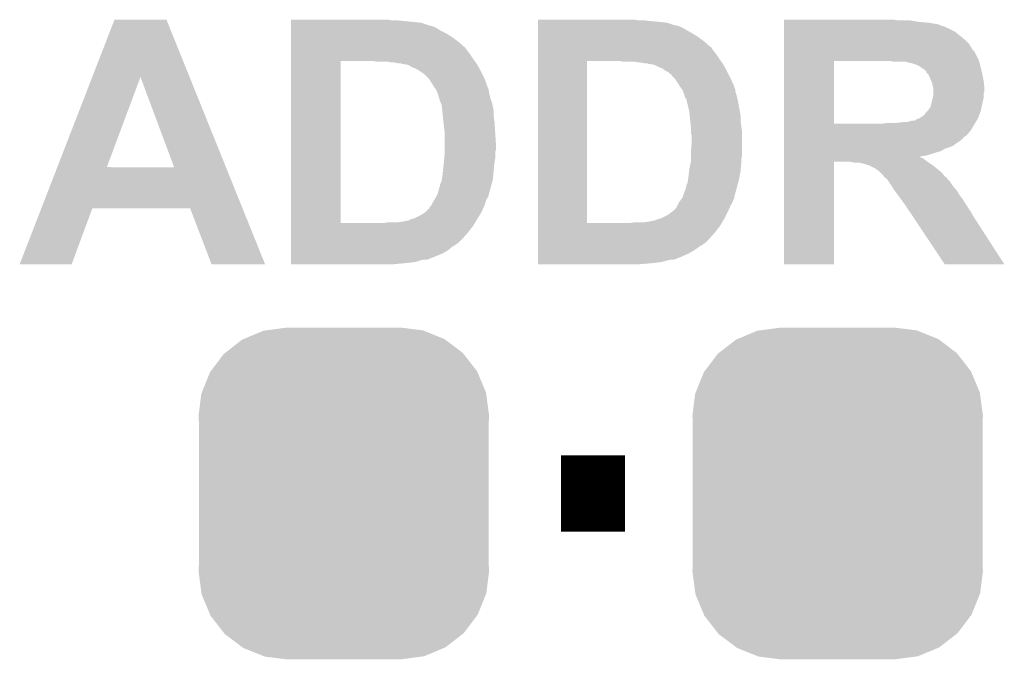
# Model space of a CAD drawing. Extents: x -1.3 to 24.2, y -3.9 to 39.2.
# Tile 25 of 27: x 10.1 to 13.4, y 33.8 to 35.9. Entities that reach past the tile are written whole.
import ezdxf

# ---------------------------------------------------------------- set-up
doc = ezdxf.new("R2010")
doc.units = 0
doc.layers.get('0').update_dxf_attribs({"linetype": 'CONTINUOUS'})
doc.layers.add('IR_SENSE_7_V100_GTO', color=14, linetype='CONTINUOUS')
doc.layers.add('IR_SENSE_7_V100_GTS', color=12, linetype='CONTINUOUS')

# ---------------------------------------------------------------- blocks, each defined once
blk = doc.blocks.new('CUSTOM_74')
for points in [[(-0.333154, 0.513288), (-0.266706, 0.541062), (0.334372, 0.513288), (0.265446, 0.541062)], [(-0.266706, 0.541062), (-0.259492, 0.54202), (0.265446, 0.541062), (0.263068, 0.54202)], [(-0.259492, 0.54202), (-0.1905, 0.55118), (0.263068, 0.54202), (0.1905, 0.55118)], [(-0.394942, 0.46695), (-0.337632, 0.511416), (0.39571, 0.46695), (0.33685, 0.511416)], [(-0.337632, 0.511416), (-0.333154, 0.513288), (0.33685, 0.511416), (0.334372, 0.513288)], [(-0.442246, 0.406212), (-0.39837, 0.46429), (0.442836, 0.406212), (0.397774, 0.46429)], [(-0.39837, 0.46429), (-0.394942, 0.46695), (0.397774, 0.46429), (0.39571, 0.46695)], [(-0.471976, 0.335286), (-0.444708, 0.402952), (0.472482, 0.335286), (0.4442, 0.402952)], [(-0.444708, 0.402952), (-0.442246, 0.406212), (0.4442, 0.402952), (0.442836, 0.406212)], [(-0.4826, 0.25908), (-0.47344, 0.331648), (0.4826, 0.25908), (0.472966, 0.331648)], [(-0.47344, 0.331648), (-0.471976, 0.335286), (0.472966, 0.331648), (0.472482, 0.335286)], [(-0.48133, 0.231872), (-0.4826, 0.25908), (0.48133, 0.231872), (0.4826, 0.25908)], [(-0.48133, -0.231872), (-0.48133, 0.231872), (0.48133, -0.231872), (0.48133, 0.231872)], [(-0.4826, -0.25908), (-0.48133, -0.231872), (0.4826, -0.25908), (0.48133, -0.231872)], [(-0.472964, -0.331648), (-0.4826, -0.25908), (0.47344, -0.331648), (0.4826, -0.25908)], [(-0.472482, -0.335286), (-0.472964, -0.331648), (0.471974, -0.335286), (0.47344, -0.331648)], [(-0.444198, -0.402952), (-0.472482, -0.335286), (0.444708, -0.402952), (0.471974, -0.335286)], [(-0.442836, -0.406212), (-0.444198, -0.402952), (0.442244, -0.406212), (0.444708, -0.402952)], [(-0.397772, -0.46429), (-0.442836, -0.406212), (0.39837, -0.46429), (0.442244, -0.406212)], [(-0.39571, -0.46695), (-0.397772, -0.46429), (0.39494, -0.46695), (0.39837, -0.46429)], [(-0.336848, -0.511416), (-0.39571, -0.46695), (0.337632, -0.511416), (0.39494, -0.46695)], [(-0.334372, -0.513288), (-0.336848, -0.511416), (0.333152, -0.513288), (0.337632, -0.511416)], [(-0.265444, -0.541062), (-0.334372, -0.513288), (0.266706, -0.541062), (0.333152, -0.513288)], [(-0.263068, -0.54202), (-0.265444, -0.541062), (0.25949, -0.54202), (0.266706, -0.541062)], [(-0.1905, -0.55118), (-0.263068, -0.54202), (0.1905, -0.55118), (0.25949, -0.54202)]]:
    blk.add_solid(points)

msp = doc.modelspace()

# ---------------------------------------------------------------- linework, layer by layer
at = {"layer": 'IR_SENSE_7_V100_GTO', "const_width": 0.254}
msp.add_lwpolyline([(11.90752, 34.3662), (12.12088, 34.3662)], dxfattribs=at)
at = {"layer": 'IR_SENSE_7_V100_GTO'}
for points in [[(10.35033, 35.750442), (10.42417, 35.940986), (10.67369, 35.750442), (10.596884, 35.940986)], [(10.42417, 35.940986), (10.424176, 35.941), (10.596884, 35.940986), (10.424176, 35.941)], [(11.01092, 35.940998), (11.010922, 35.941), (11.336022, 35.940998), (11.010922, 35.941)], [(11.01092, 35.93846), (11.01092, 35.940998), (11.343644, 35.93846), (11.336022, 35.940998)], [(11.01092, 35.930838), (11.01092, 35.93846), (11.442702, 35.930838), (11.3665, 35.93846)], [(11.01092, 35.92322), (11.01092, 35.930838), (11.465564, 35.92322), (11.442702, 35.930838)], [(11.01092, 35.923214), (11.01092, 35.92322), (11.468106, 35.923214), (11.465564, 35.92322)], [(11.01092, 35.92068), (11.01092, 35.923214), (11.470646, 35.92068), (11.468106, 35.923214)], [(11.83134, 35.93846), (11.831342, 35.941), (12.164062, 35.93846), (12.153902, 35.941)], [(11.83134, 35.93592), (11.83134, 35.93846), (12.20978, 35.93592), (12.18692, 35.93846)], [(11.83134, 35.93338), (11.83134, 35.93592), (12.23772, 35.93338), (12.20978, 35.93592)], [(11.83134, 35.930838), (11.83134, 35.93338), (12.260582, 35.930838), (12.23772, 35.93338)], [(11.83134, 35.92322), (11.83134, 35.930838), (12.283444, 35.92322), (12.260582, 35.930838)], [(11.83134, 35.923218), (11.83134, 35.92322), (12.285984, 35.923218), (12.283444, 35.92322)], [(11.83134, 35.92068), (11.83134, 35.923218), (12.291064, 35.92068), (12.285984, 35.923218)], [(12.64922, 35.93846), (12.649222, 35.941), (13.027662, 35.93846), (13.014962, 35.941)], [(12.64922, 35.93338), (12.64922, 35.93846), (13.098778, 35.93338), (13.068302, 35.93846)], [(12.64922, 35.93084), (12.64922, 35.93338), (13.12926, 35.93084), (13.098778, 35.93338)], [(12.64922, 35.925758), (12.64922, 35.93084), (13.159742, 35.925758), (13.12926, 35.93084)], [(12.64922, 35.92068), (12.64922, 35.925758), (13.172442, 35.92068), (13.159742, 35.925758)], [(11.01092, 35.920678), (11.01092, 35.92068), (11.475722, 35.920678), (11.470646, 35.92068)], [(11.01092, 35.915598), (11.01092, 35.920678), (11.490964, 35.915598), (11.475722, 35.920678)], [(11.01092, 35.90544), (11.01092, 35.915598), (11.506202, 35.90544), (11.490964, 35.915598)], [(11.01092, 35.89528), (11.01092, 35.90544), (11.526518, 35.89528), (11.506202, 35.90544)], [(11.01092, 35.88258), (11.01092, 35.89528), (11.546838, 35.88258), (11.526518, 35.89528)], [(11.83134, 35.920678), (11.83134, 35.92068), (12.296144, 35.920678), (12.291064, 35.92068)], [(11.83134, 35.9156), (11.83134, 35.920678), (12.308842, 35.9156), (12.296144, 35.920678)], [(11.83134, 35.89528), (11.83134, 35.9156), (12.3444, 35.89528), (12.308842, 35.9156)], [(11.83134, 35.88258), (11.83134, 35.89528), (12.364718, 35.88258), (12.3444, 35.89528)], [(12.64922, 35.91814), (12.64922, 35.92068), (13.182602, 35.91814), (13.172442, 35.92068)], [(12.64922, 35.918118), (12.64922, 35.91814), (13.18514, 35.918118), (13.182602, 35.91814)], [(12.64922, 35.915596), (12.64922, 35.918118), (13.185156, 35.915596), (13.18514, 35.918118)], [(12.64922, 35.91306), (12.64922, 35.915596), (13.19276, 35.91306), (13.185156, 35.915596)], [(12.64922, 35.90036), (12.64922, 35.91306), (13.218158, 35.90036), (13.19276, 35.91306)], [(12.64922, 35.874962), (12.64922, 35.90036), (13.248638, 35.874962), (13.218158, 35.90036)], [(11.010918, 35.849562), (11.01092, 35.86734), (11.58748, 35.849562), (11.56716, 35.86734)], [(11.01092, 35.86734), (11.01092, 35.88258), (11.56716, 35.86734), (11.546838, 35.88258)], [(11.831338, 35.84956), (11.83134, 35.86734), (12.405366, 35.84956), (12.38504, 35.86734)], [(11.83134, 35.86734), (11.83134, 35.88258), (12.38504, 35.86734), (12.364718, 35.88258)], [(12.649218, 35.859718), (12.64922, 35.874962), (13.26388, 35.859718), (13.248638, 35.874962)], [(12.649218, 35.839398), (12.649218, 35.859718), (13.276582, 35.839398), (13.26388, 35.859718)], [(11.010918, 35.84702), (11.010918, 35.849562), (11.59002, 35.84702), (11.58748, 35.849562)], [(11.010918, 35.8394), (11.010918, 35.84702), (11.5951, 35.8394), (11.59002, 35.84702)], [(11.010918, 35.8267), (11.010918, 35.8394), (11.60526, 35.8267), (11.5951, 35.8394)], [(11.010918, 35.81146), (11.010918, 35.8267), (11.61542, 35.81146), (11.60526, 35.8267)], [(11.831338, 35.849538), (11.831338, 35.84956), (12.4079, 35.849538), (12.405366, 35.84956)], [(11.831338, 35.847014), (11.831338, 35.849538), (12.407904, 35.847014), (12.4079, 35.849538)], [(11.831338, 35.8394), (11.831338, 35.847014), (12.41298, 35.8394), (12.407904, 35.847014)], [(11.831338, 35.8267), (11.831338, 35.8394), (12.42314, 35.8267), (12.41298, 35.8394)], [(11.831338, 35.81146), (11.831338, 35.8267), (12.4333, 35.81146), (12.42314, 35.8267)], [(12.649218, 35.834316), (12.649218, 35.839398), (13.281662, 35.834316), (13.276582, 35.839398)], [(12.649218, 35.80384), (12.649218, 35.834316), (13.296902, 35.80384), (13.281662, 35.834316)], [(11.010902, 35.265382), (11.010918, 35.80384), (11.176, 35.265382), (11.176022, 35.80384)], [(11.010918, 35.80384), (11.010918, 35.81146), (11.620864, 35.80384), (11.61542, 35.81146)], [(11.297922, 35.8013), (11.282678, 35.80384), (11.62268, 35.8013), (11.620864, 35.80384)], [(11.343642, 35.79876), (11.333482, 35.8013), (11.624494, 35.79876), (11.62268, 35.8013)], [(11.366502, 35.79622), (11.353802, 35.79876), (11.626308, 35.79622), (11.624494, 35.79876)], [(11.374122, 35.796218), (11.366502, 35.79622), (11.62631, 35.796218), (11.626308, 35.79622)], [(11.381742, 35.79368), (11.374122, 35.796218), (11.628122, 35.79368), (11.62631, 35.796218)], [(11.399524, 35.791138), (11.381742, 35.79368), (11.629534, 35.791138), (11.628122, 35.79368)], [(11.412218, 35.78352), (11.399524, 35.791138), (11.633766, 35.78352), (11.629534, 35.791138)], [(11.831322, 35.265382), (11.831338, 35.80384), (11.99388, 35.265382), (11.993902, 35.80384)], [(11.831338, 35.80384), (11.831338, 35.81146), (12.438744, 35.80384), (12.4333, 35.81146)], [(12.115802, 35.8013), (12.100558, 35.80384), (12.44056, 35.8013), (12.438744, 35.80384)], [(12.164062, 35.79876), (12.153902, 35.8013), (12.442374, 35.79876), (12.44056, 35.8013)], [(12.184382, 35.79622), (12.171682, 35.79876), (12.444188, 35.79622), (12.442374, 35.79876)], [(12.194544, 35.796218), (12.184382, 35.79622), (12.44419, 35.796218), (12.444188, 35.79622)], [(12.199624, 35.79368), (12.194544, 35.796218), (12.446002, 35.79368), (12.44419, 35.796218)], [(12.217402, 35.791138), (12.202162, 35.79368), (12.447414, 35.791138), (12.446002, 35.79368)], [(12.23264, 35.78352), (12.217402, 35.791138), (12.451646, 35.78352), (12.447414, 35.791138)], [(12.649212, 35.595582), (12.649218, 35.80384), (12.8143, 35.595582), (12.814322, 35.80384)], [(13.00227, 35.803838), (13.002262, 35.80384), (13.296902, 35.803838), (13.296902, 35.80384)], [(13.012422, 35.8013), (13.00227, 35.803838), (13.297538, 35.8013), (13.296902, 35.803838)], [(13.055606, 35.801294), (13.012422, 35.8013), (13.297538, 35.801294), (13.297538, 35.8013)], [(13.058146, 35.79876), (13.055606, 35.801294), (13.298172, 35.79876), (13.297538, 35.801294)], [(13.07338, 35.796218), (13.060682, 35.79876), (13.298808, 35.796218), (13.298172, 35.79876)], [(13.08862, 35.79114), (13.07338, 35.796218), (13.300078, 35.79114), (13.298808, 35.796218)], [(13.098782, 35.786058), (13.08862, 35.79114), (13.301348, 35.786058), (13.300078, 35.79114)], [(11.424922, 35.77844), (11.412218, 35.78352), (11.636588, 35.77844), (11.633766, 35.78352)], [(11.43762, 35.770822), (11.424922, 35.77844), (11.64082, 35.770822), (11.636588, 35.77844)], [(11.437624, 35.77082), (11.43762, 35.770822), (11.64082, 35.77082), (11.64082, 35.770822)], [(11.452862, 35.760658), (11.437624, 35.77082), (11.645902, 35.760658), (11.64082, 35.77082)], [(11.4681, 35.74542), (11.452862, 35.760658), (11.65352, 35.74542), (11.645902, 35.760658)], [(12.245342, 35.778438), (12.23264, 35.78352), (12.45447, 35.778438), (12.451646, 35.78352)], [(12.255502, 35.77082), (12.245342, 35.778438), (12.4587, 35.77082), (12.45447, 35.778438)], [(12.26566, 35.765738), (12.255502, 35.77082), (12.461242, 35.765738), (12.4587, 35.77082)], [(12.270744, 35.760658), (12.26566, 35.765738), (12.463782, 35.760658), (12.461242, 35.765738)], [(12.27582, 35.758106), (12.270744, 35.760658), (12.465058, 35.758106), (12.463782, 35.760658)], [(12.275826, 35.755574), (12.27582, 35.758106), (12.466324, 35.755574), (12.465058, 35.758106)], [(13.114022, 35.775898), (13.098782, 35.786058), (13.303886, 35.775898), (13.301348, 35.786058)], [(13.12164, 35.768274), (13.114022, 35.775898), (13.305792, 35.768274), (13.303886, 35.775898)], [(13.121646, 35.765734), (13.12164, 35.768274), (13.306428, 35.765734), (13.305792, 35.768274)], [(13.12418, 35.7632), (13.121646, 35.765734), (13.30706, 35.7632), (13.306428, 35.765734)], [(13.12926, 35.758116), (13.12418, 35.7632), (13.308078, 35.758116), (13.30706, 35.7632)], [(13.13434, 35.74542), (13.12926, 35.758116), (13.310618, 35.74542), (13.308078, 35.758116)], [(10.234216, 35.450808), (10.35033, 35.750442), (10.39877, 35.450808), (10.510504, 35.750442)], [(10.62225, 35.45078), (10.510504, 35.750442), (10.79448, 35.45078), (10.67369, 35.750442)], [(11.468102, 35.745418), (11.4681, 35.74542), (11.65352, 35.745418), (11.65352, 35.74542)], [(11.47826, 35.730182), (11.468102, 35.745418), (11.65906, 35.730182), (11.65352, 35.745418)], [(11.48588, 35.71748), (11.47826, 35.730182), (11.66368, 35.71748), (11.65906, 35.730182)], [(12.28598, 35.74542), (12.275826, 35.755574), (12.4714, 35.74542), (12.466324, 35.755574)], [(12.29614, 35.730182), (12.28598, 35.74542), (12.478326, 35.730182), (12.4714, 35.74542)], [(12.30376, 35.71748), (12.29614, 35.730182), (12.4841, 35.71748), (12.478326, 35.730182)], [(13.13815, 35.737802), (13.13434, 35.74542), (13.31214, 35.737802), (13.310618, 35.74542)], [(13.139422, 35.735258), (13.13815, 35.737802), (13.312396, 35.735258), (13.31214, 35.737802)], [(13.1445, 35.714938), (13.139422, 35.735258), (13.314428, 35.714938), (13.312396, 35.735258)], [(11.485884, 35.717476), (11.48588, 35.71748), (11.66368, 35.717476), (11.66368, 35.71748)], [(11.487786, 35.71494), (11.485884, 35.717476), (11.663702, 35.71494), (11.66368, 35.717476)], [(11.487802, 35.714918), (11.487786, 35.71494), (11.66622, 35.714918), (11.663702, 35.71494)], [(11.491598, 35.709858), (11.487802, 35.714918), (11.666222, 35.709858), (11.66622, 35.714918)], [(11.4935, 35.70732), (11.491598, 35.709858), (11.667068, 35.70732), (11.666222, 35.709858)], [(11.495534, 35.702236), (11.4935, 35.70732), (11.66876, 35.702236), (11.667068, 35.70732)], [(11.497566, 35.697158), (11.495534, 35.702236), (11.66876, 35.697158), (11.66876, 35.702236)], [(11.49858, 35.694618), (11.497566, 35.697158), (11.669396, 35.694618), (11.66876, 35.697158)], [(11.50112, 35.684458), (11.49858, 35.694618), (11.671938, 35.684458), (11.669396, 35.694618)], [(12.303764, 35.717476), (12.30376, 35.71748), (12.4841, 35.717476), (12.4841, 35.71748)], [(12.305668, 35.714936), (12.303764, 35.717476), (12.484102, 35.714936), (12.4841, 35.717476)], [(12.309478, 35.709856), (12.305668, 35.714936), (12.48664, 35.709856), (12.484102, 35.714936)], [(12.31138, 35.70732), (12.309478, 35.709856), (12.486642, 35.70732), (12.48664, 35.709856)], [(12.313414, 35.702236), (12.31138, 35.70732), (12.486642, 35.702236), (12.486642, 35.70732)], [(12.315446, 35.697158), (12.313414, 35.702236), (12.489182, 35.697158), (12.486642, 35.702236)], [(12.31646, 35.694618), (12.315446, 35.697158), (12.489818, 35.694618), (12.489182, 35.697158)], [(12.319, 35.684458), (12.31646, 35.694618), (12.492358, 35.684458), (12.489818, 35.694618)], [(13.1445, 35.712402), (13.1445, 35.714938), (13.31468, 35.712402), (13.314428, 35.714938)], [(13.1445, 35.702236), (13.1445, 35.712402), (13.314678, 35.702236), (13.31468, 35.712402)], [(13.1445, 35.697156), (13.1445, 35.702236), (13.31214, 35.697156), (13.314678, 35.702236)], [(13.1445, 35.686998), (13.1445, 35.697156), (13.31214, 35.686998), (13.31214, 35.697156)], [(11.50366, 35.679376), (11.50112, 35.684458), (11.673208, 35.679376), (11.671938, 35.684458)], [(11.503662, 35.676838), (11.50366, 35.679376), (11.673842, 35.676838), (11.673208, 35.679376)], [(11.503662, 35.676836), (11.503662, 35.676838), (11.673844, 35.676836), (11.673842, 35.676838)], [(11.508424, 35.664138), (11.503662, 35.676836), (11.67892, 35.664138), (11.673844, 35.676836)], [(11.51128, 35.656518), (11.508424, 35.664138), (11.680446, 35.656518), (11.67892, 35.664138)], [(12.321554, 35.67938), (12.319, 35.684458), (12.493626, 35.67938), (12.492358, 35.684458)], [(12.32408, 35.679358), (12.321554, 35.67938), (12.493632, 35.679358), (12.493626, 35.67938)], [(12.32408, 35.67684), (12.32408, 35.679358), (12.49426, 35.67684), (12.493632, 35.679358)], [(12.32408, 35.676838), (12.32408, 35.67684), (12.494262, 35.676838), (12.49426, 35.67684)], [(12.32916, 35.65652), (12.32408, 35.676838), (12.498324, 35.65652), (12.494262, 35.676838)], [(13.13688, 35.656522), (13.143228, 35.681918), (13.306494, 35.656522), (13.31214, 35.681918)], [(13.143228, 35.681918), (13.1445, 35.686998), (13.31214, 35.681918), (13.31214, 35.686998)], [(11.511846, 35.65144), (11.51128, 35.656518), (11.68146, 35.65144), (11.680446, 35.656518)], [(11.513538, 35.636198), (11.511846, 35.65144), (11.684, 35.636198), (11.68146, 35.65144)], [(11.51382, 35.63366), (11.513538, 35.636198), (11.684, 35.63366), (11.684, 35.636198)], [(11.51509, 35.62096), (11.51382, 35.63366), (11.684, 35.62096), (11.684, 35.63366)], [(12.33029, 35.65144), (12.32916, 35.65652), (12.49934, 35.65144), (12.498324, 35.65652)], [(12.33424, 35.633658), (12.33029, 35.65144), (12.502304, 35.633658), (12.49934, 35.65144)], [(12.335512, 35.620958), (12.33424, 35.633658), (12.50442, 35.620958), (12.502304, 35.633658)], [(13.114018, 35.623498), (13.1191, 35.63112), (13.296898, 35.623498), (13.299946, 35.63112)], [(13.1191, 35.63112), (13.124178, 35.636198), (13.299946, 35.63112), (13.301978, 35.636198)], [(13.124178, 35.636198), (13.129254, 35.641274), (13.301978, 35.636198), (13.303106, 35.641274)], [(13.129254, 35.641274), (13.12926, 35.643814), (13.303106, 35.641274), (13.30367, 35.643814)], [(13.12926, 35.643814), (13.134336, 35.648898), (13.30367, 35.643814), (13.3048, 35.648898)], [(13.134336, 35.648898), (13.13688, 35.656522), (13.3048, 35.648898), (13.306494, 35.656522)], [(11.51636, 35.60826), (11.51509, 35.62096), (11.685816, 35.60826), (11.684, 35.62096)], [(11.516926, 35.60318), (11.51636, 35.60826), (11.68654, 35.60318), (11.685816, 35.60826)], [(11.5189, 35.5854), (11.516926, 35.60318), (11.68781, 35.5854), (11.68654, 35.60318)], [(12.33678, 35.60826), (12.335512, 35.620958), (12.50442, 35.60826), (12.50442, 35.620958)], [(12.337346, 35.60318), (12.33678, 35.60826), (12.50442, 35.60318), (12.50442, 35.60826)], [(12.33932, 35.585398), (12.337346, 35.60318), (12.506962, 35.585398), (12.50442, 35.60318)], [(12.649212, 35.59556), (12.649212, 35.595582), (12.974318, 35.59556), (12.8143, 35.595582)], [(12.649212, 35.5727), (12.649212, 35.59556), (13.26896, 35.5727), (13.282676, 35.59556)], [(12.974318, 35.59556), (12.99718, 35.5981), (13.282676, 35.59556), (13.2842, 35.5981)], [(13.022578, 35.5981), (13.04544, 35.60064), (13.2842, 35.5981), (13.285724, 35.60064)], [(13.058136, 35.60064), (13.065762, 35.60318), (13.285724, 35.60064), (13.287248, 35.60318)], [(13.065762, 35.60318), (13.075918, 35.60572), (13.287248, 35.60318), (13.288772, 35.60572)], [(13.083534, 35.60572), (13.08608, 35.608258), (13.288772, 35.60572), (13.290294, 35.608258)], [(13.08608, 35.608258), (13.091156, 35.610798), (13.290294, 35.608258), (13.29182, 35.610798)], [(13.091156, 35.610798), (13.09116, 35.6108), (13.29182, 35.610798), (13.29182, 35.6108)], [(13.09116, 35.6108), (13.09878, 35.61334), (13.29182, 35.6108), (13.292836, 35.61334)], [(13.09878, 35.61334), (13.114018, 35.623498), (13.292836, 35.61334), (13.296898, 35.623498)], [(11.521124, 35.56762), (11.5189, 35.5854), (11.68908, 35.56762), (11.68781, 35.5854)], [(11.52144, 35.565078), (11.521124, 35.56762), (11.68924, 35.565078), (11.68908, 35.56762)], [(11.52144, 35.526982), (11.52144, 35.565078), (11.69162, 35.526982), (11.68924, 35.565078)], [(12.339322, 35.567618), (12.33932, 35.585398), (12.5095, 35.567618), (12.506962, 35.585398)], [(12.339322, 35.565078), (12.339322, 35.567618), (12.5095, 35.565078), (12.5095, 35.567618)], [(12.34186, 35.557456), (12.339322, 35.565078), (12.5095, 35.557456), (12.5095, 35.565078)], [(12.64921, 35.56), (12.649212, 35.5727), (13.2588, 35.56), (13.26896, 35.5727)], [(12.33932, 35.499042), (12.34186, 35.53206), (12.5095, 35.499042), (12.5095, 35.53206)], [(12.34186, 35.53206), (12.34186, 35.557456), (12.5095, 35.53206), (12.5095, 35.557456)], [(12.64921, 35.554918), (12.64921, 35.56), (13.253716, 35.554918), (13.2588, 35.56)], [(12.64921, 35.552378), (12.64921, 35.554918), (13.24864, 35.552378), (13.253716, 35.554918)], [(12.64921, 35.54222), (12.64921, 35.552378), (13.238478, 35.54222), (13.24864, 35.552378)], [(12.64921, 35.5346), (12.64921, 35.54222), (13.22832, 35.5346), (13.238478, 35.54222)], [(12.64921, 35.52952), (12.64921, 35.5346), (13.2207, 35.52952), (13.22832, 35.5346)], [(12.64921, 35.5219), (12.64921, 35.52952), (13.21054, 35.5219), (13.2207, 35.52952)], [(11.519746, 35.478718), (11.521438, 35.499038), (11.68908, 35.478718), (11.68908, 35.499038)], [(11.521438, 35.499038), (11.52144, 35.49904), (11.68908, 35.499038), (11.68908, 35.49904)], [(11.52144, 35.509198), (11.52144, 35.526982), (11.69162, 35.509198), (11.69162, 35.526982)], [(11.52144, 35.49904), (11.52144, 35.509198), (11.68908, 35.49904), (11.69162, 35.509198)], [(12.33932, 35.491418), (12.33932, 35.499042), (12.5095, 35.491418), (12.5095, 35.499042)], [(12.649208, 35.49396), (12.64921, 35.49904), (13.13688, 35.49396), (13.15212, 35.49904)], [(12.64921, 35.51682), (12.64921, 35.5219), (13.197842, 35.51682), (13.21054, 35.5219)], [(12.64921, 35.51174), (12.64921, 35.51682), (13.182598, 35.51174), (13.197842, 35.51682)], [(12.64921, 35.504118), (12.64921, 35.51174), (13.1699, 35.504118), (13.182598, 35.51174)], [(12.64921, 35.49904), (12.64921, 35.504118), (13.15212, 35.49904), (13.1699, 35.504118)], [(11.51382, 35.42284), (11.518616, 35.46602), (11.682614, 35.42284), (11.68654, 35.46602)], [(11.518616, 35.46602), (11.5189, 35.46856), (11.68654, 35.46602), (11.687048, 35.46856)], [(11.5189, 35.46856), (11.519746, 35.478718), (11.687048, 35.46856), (11.68908, 35.478718)], [(12.33424, 35.445698), (12.338756, 35.46602), (12.505112, 35.445698), (12.50696, 35.46602)], [(12.338756, 35.46602), (12.33932, 35.468558), (12.50696, 35.46602), (12.50696, 35.468558)], [(12.33932, 35.478718), (12.33932, 35.491418), (12.50696, 35.478718), (12.5095, 35.491418)], [(12.33932, 35.468558), (12.33932, 35.478718), (12.50696, 35.468558), (12.50696, 35.478718)], [(12.6492, 35.128222), (12.649208, 35.468538), (12.814278, 35.128222), (12.8143, 35.468538)], [(12.649208, 35.48888), (12.649208, 35.49396), (13.119098, 35.48888), (13.13688, 35.49396)], [(12.649208, 35.486402), (12.649208, 35.48888), (13.099738, 35.486402), (13.119098, 35.48888)], [(12.649208, 35.486382), (12.649208, 35.486402), (13.09974, 35.486382), (13.099738, 35.486402)], [(12.649208, 35.486318), (12.649208, 35.486382), (13.10132, 35.486318), (13.09974, 35.486382)], [(12.649208, 35.483796), (12.649208, 35.486318), (13.101336, 35.483796), (13.10132, 35.486318)], [(12.649208, 35.481258), (12.649208, 35.483796), (13.108942, 35.481258), (13.101336, 35.483796)], [(12.649208, 35.46856), (12.649208, 35.481258), (13.125874, 35.46856), (13.108942, 35.481258)], [(12.649208, 35.468538), (12.649208, 35.46856), (12.8143, 35.468538), (12.867638, 35.46856)], [(12.882878, 35.46602), (12.867638, 35.46856), (13.12926, 35.46602), (13.125874, 35.46856)], [(12.918438, 35.460942), (12.898118, 35.46602), (13.136878, 35.460942), (13.12926, 35.46602)], [(10.181054, 35.31362), (10.234206, 35.45078), (10.849768, 35.31362), (10.79448, 35.45078)], [(10.234206, 35.45078), (10.234216, 35.450808), (10.62225, 35.45078), (10.39877, 35.450808)], [(12.3317, 35.42284), (12.333392, 35.43808), (12.501648, 35.42284), (12.50442, 35.43808)], [(12.333392, 35.43808), (12.33424, 35.445698), (12.50442, 35.43808), (12.505112, 35.445698)], [(12.923516, 35.458402), (12.918438, 35.460942), (13.140688, 35.458402), (13.136878, 35.460942)], [(12.928596, 35.4584), (12.923516, 35.458402), (13.14069, 35.4584), (13.140688, 35.458402)], [(12.933678, 35.45586), (12.928596, 35.4584), (13.1445, 35.45586), (13.14069, 35.4584)], [(12.948918, 35.44824), (12.933678, 35.45586), (13.154026, 35.44824), (13.1445, 35.45586)], [(12.95273, 35.4457), (12.948918, 35.44824), (13.1572, 35.4457), (13.154026, 35.44824)], [(12.96416, 35.43808), (12.95273, 35.4457), (13.166344, 35.43808), (13.1572, 35.4457)], [(12.969242, 35.432998), (12.96416, 35.43808), (13.172442, 35.432998), (13.166344, 35.43808)], [(12.979398, 35.42284), (12.969242, 35.432998), (13.180914, 35.42284), (13.172442, 35.432998)], [(11.5062, 35.394896), (11.511278, 35.405058), (11.677302, 35.394896), (11.680074, 35.405058)], [(11.511278, 35.405058), (11.512004, 35.410138), (11.680074, 35.405058), (11.68146, 35.410138)], [(11.512004, 35.410138), (11.51382, 35.42284), (11.68146, 35.410138), (11.682614, 35.42284)], [(12.32408, 35.389816), (12.329158, 35.399976), (12.493796, 35.389816), (12.496568, 35.399976)], [(12.329158, 35.399976), (12.32916, 35.405058), (12.496568, 35.399976), (12.497954, 35.405058)], [(12.32916, 35.405058), (12.329884, 35.41014), (12.497954, 35.405058), (12.49934, 35.41014)], [(12.329884, 35.41014), (12.3317, 35.42284), (12.49934, 35.41014), (12.501648, 35.42284)], [(12.981938, 35.417766), (12.979398, 35.42284), (13.185144, 35.417766), (13.180914, 35.42284)], [(12.981948, 35.41776), (12.981938, 35.417766), (13.185148, 35.41776), (13.185144, 35.417766)], [(12.98196, 35.417752), (12.981948, 35.41776), (13.187684, 35.417752), (13.185148, 35.41776)], [(12.989558, 35.412682), (12.98196, 35.417752), (13.191066, 35.412682), (13.187684, 35.417752)], [(12.991376, 35.410138), (12.989558, 35.412682), (13.192762, 35.410138), (13.191066, 35.412682)], [(12.996818, 35.40252), (12.991376, 35.410138), (13.20038, 35.40252), (13.192762, 35.410138)], [(13.00226, 35.394898), (12.996818, 35.40252), (13.205462, 35.394898), (13.20038, 35.40252)], [(11.49858, 35.364418), (11.503658, 35.384734), (11.66899, 35.364418), (11.67453, 35.384734)], [(11.503658, 35.384734), (11.506194, 35.387274), (11.67453, 35.384734), (11.675224, 35.387274)], [(11.506194, 35.387274), (11.5062, 35.394896), (11.675224, 35.387274), (11.677302, 35.394896)], [(12.31646, 35.36442), (12.324078, 35.384736), (12.48687, 35.36442), (12.49241, 35.384736)], [(12.324078, 35.384736), (12.32408, 35.389816), (12.49241, 35.384736), (12.493796, 35.389816)], [(13.007024, 35.387278), (13.00226, 35.394898), (13.21054, 35.387278), (13.205462, 35.394898)], [(13.01496, 35.37458), (13.007024, 35.387278), (13.221426, 35.37458), (13.21054, 35.387278)], [(13.018774, 35.369496), (13.01496, 35.37458), (13.225782, 35.369496), (13.221426, 35.37458)], [(13.02639, 35.35934), (13.018774, 35.369496), (13.23086, 35.35934), (13.225782, 35.369496)], [(11.478258, 35.32632), (11.48334, 35.33648), (11.654366, 35.32632), (11.657752, 35.33648)], [(11.48334, 35.33648), (11.484862, 35.339018), (11.657752, 35.33648), (11.6586, 35.339018)], [(11.484862, 35.339018), (11.490956, 35.349176), (11.6586, 35.339018), (11.663678, 35.349176)], [(11.490956, 35.349176), (11.49096, 35.349182), (11.663678, 35.349176), (11.663682, 35.349182)], [(11.49096, 35.349182), (11.492226, 35.351714), (11.663682, 35.349182), (11.666214, 35.351714)], [(11.492226, 35.351714), (11.493498, 35.354258), (11.666214, 35.351714), (11.66622, 35.354258)], [(11.493498, 35.354258), (11.49858, 35.364418), (11.66622, 35.354258), (11.66899, 35.364418)], [(12.298676, 35.331396), (12.301218, 35.336478), (12.476478, 35.331396), (12.478172, 35.336478)], [(12.301218, 35.336478), (12.30325, 35.339018), (12.478172, 35.336478), (12.47902, 35.339018)], [(12.30325, 35.339018), (12.311376, 35.349176), (12.47902, 35.339018), (12.484098, 35.349176)], [(12.311376, 35.349176), (12.311378, 35.349178), (12.484098, 35.349176), (12.484098, 35.349178)], [(12.311378, 35.349178), (12.31307, 35.354258), (12.484098, 35.349178), (12.4841, 35.354258)], [(12.31307, 35.354258), (12.31646, 35.36442), (12.4841, 35.354258), (12.48687, 35.36442)], [(13.0302, 35.35426), (13.02639, 35.35934), (13.234926, 35.35426), (13.23086, 35.35934)], [(13.035646, 35.346638), (13.0302, 35.35426), (13.241022, 35.346638), (13.234926, 35.35426)], [(13.0429, 35.33648), (13.035646, 35.346638), (13.247116, 35.33648), (13.241022, 35.346638)], [(13.044806, 35.33394), (13.0429, 35.33648), (13.248638, 35.33394), (13.247116, 35.33648)], [(13.05052, 35.32632), (13.044806, 35.33394), (13.25372, 35.32632), (13.248638, 35.33394)], [(10.109212, 35.12823), (10.181046, 35.313604), (10.281914, 35.12823), (10.350496, 35.313604)], [(10.181046, 35.313604), (10.181054, 35.31362), (10.350496, 35.313604), (10.675604, 35.31362)], [(10.746736, 35.128214), (10.675604, 35.31362), (10.924504, 35.128214), (10.849768, 35.31362)], [(11.452858, 35.298378), (11.456246, 35.30092), (11.641768, 35.298378), (11.643358, 35.30092)], [(11.456246, 35.30092), (11.463012, 35.305996), (11.643358, 35.30092), (11.645614, 35.305996)], [(11.463012, 35.305996), (11.46302, 35.308526), (11.645614, 35.305996), (11.646738, 35.308526)], [(11.46302, 35.308526), (11.468094, 35.311078), (11.646738, 35.308526), (11.647872, 35.311078)], [(11.468094, 35.311078), (11.47064, 35.316158), (11.647872, 35.311078), (11.65013, 35.316158)], [(11.47064, 35.316158), (11.476354, 35.323782), (11.65013, 35.316158), (11.65352, 35.323782)], [(11.476354, 35.323782), (11.478258, 35.32632), (11.65352, 35.323782), (11.654366, 35.32632)], [(12.260578, 35.29076), (12.274124, 35.30092), (12.456158, 35.29076), (12.46124, 35.30092)], [(12.274124, 35.30092), (12.280898, 35.306), (12.46124, 35.30092), (12.463496, 35.306)], [(12.280898, 35.306), (12.291058, 35.31616), (12.463496, 35.306), (12.468012, 35.31616)], [(12.291058, 35.31616), (12.294868, 35.32378), (12.468012, 35.31616), (12.4714, 35.32378)], [(12.294868, 35.32378), (12.298676, 35.331396), (12.4714, 35.32378), (12.476478, 35.331396)], [(13.055598, 35.318702), (13.05052, 35.32632), (13.258798, 35.318702), (13.25372, 35.32632)], [(13.058138, 35.313624), (13.055598, 35.318702), (13.262184, 35.313624), (13.258798, 35.318702)], [(13.063214, 35.308546), (13.058138, 35.313624), (13.26557, 35.308546), (13.262184, 35.313624)], [(13.06322, 35.306006), (13.063214, 35.308546), (13.267262, 35.306006), (13.26557, 35.308546)], [(13.065758, 35.303462), (13.06322, 35.306006), (13.268958, 35.303462), (13.267262, 35.306006)], [(13.077614, 35.28568), (13.065758, 35.303462), (13.27912, 35.28568), (13.268958, 35.303462)], [(11.320778, 35.26536), (11.336018, 35.2679), (11.621516, 35.26536), (11.62304, 35.2679)], [(11.369038, 35.2679), (11.38428, 35.27044), (11.62304, 35.2679), (11.624564, 35.27044)], [(11.38428, 35.27044), (11.396978, 35.27298), (11.624564, 35.27044), (11.626088, 35.27298)], [(11.399516, 35.27298), (11.409678, 35.27806), (11.626088, 35.27298), (11.629136, 35.27806)], [(11.409678, 35.27806), (11.419838, 35.280598), (11.629136, 35.27806), (11.630658, 35.280598)], [(11.419838, 35.280598), (11.41984, 35.2806), (11.630658, 35.280598), (11.63066, 35.2806)], [(11.41984, 35.2806), (11.44016, 35.29076), (11.63066, 35.2806), (11.637008, 35.29076)], [(11.44016, 35.29076), (11.452858, 35.298378), (11.637008, 35.29076), (11.641768, 35.298378)], [(12.138658, 35.26536), (12.153898, 35.2679), (12.441934, 35.26536), (12.443458, 35.2679)], [(12.186918, 35.2679), (12.20216, 35.27044), (12.443458, 35.2679), (12.444982, 35.27044)], [(12.20216, 35.27044), (12.214858, 35.27298), (12.444982, 35.27044), (12.446506, 35.27298)], [(12.217396, 35.27298), (12.22248, 35.27552), (12.446506, 35.27298), (12.44803, 35.27552)], [(12.22248, 35.27552), (12.230102, 35.27806), (12.44803, 35.27552), (12.449554, 35.27806)], [(12.230102, 35.27806), (12.240258, 35.280598), (12.449554, 35.27806), (12.451076, 35.280598)], [(12.240258, 35.280598), (12.240264, 35.280602), (12.451076, 35.280598), (12.45108, 35.280602)], [(12.240264, 35.280602), (12.260578, 35.29076), (12.45108, 35.280602), (12.456158, 35.29076)], [(13.182596, 35.128208), (13.077614, 35.28568), (13.380676, 35.128208), (13.27912, 35.28568)], [(11.010902, 35.26536), (11.010902, 35.265382), (11.320778, 35.26536), (11.176, 35.265382)], [(11.010902, 35.2552), (11.010902, 35.26536), (11.61542, 35.2552), (11.621516, 35.26536)], [(11.010902, 35.23234), (11.010902, 35.2552), (11.59764, 35.23234), (11.61542, 35.2552)], [(11.831322, 35.26536), (11.831322, 35.265382), (12.138658, 35.26536), (11.99388, 35.265382)], [(11.831322, 35.2552), (11.831322, 35.26536), (12.43584, 35.2552), (12.441934, 35.26536)], [(11.831322, 35.23234), (11.831322, 35.2552), (12.41806, 35.23234), (12.43584, 35.2552)], [(11.0109, 35.20186), (11.010902, 35.20948), (11.569698, 35.20186), (11.57732, 35.20948)], [(11.0109, 35.194238), (11.0109, 35.20186), (11.559538, 35.194238), (11.569698, 35.20186)], [(11.010902, 35.20948), (11.010902, 35.23234), (11.57732, 35.20948), (11.59764, 35.23234)], [(11.83132, 35.20186), (11.831322, 35.20948), (12.390118, 35.20186), (12.39774, 35.20948)], [(11.83132, 35.194238), (11.83132, 35.20186), (12.379958, 35.194238), (12.390118, 35.20186)], [(11.831322, 35.20948), (11.831322, 35.23234), (12.39774, 35.20948), (12.41806, 35.23234)], [(11.0109, 35.18662), (11.0109, 35.194238), (11.54684, 35.18662), (11.559538, 35.194238)], [(11.0109, 35.173918), (11.0109, 35.18662), (11.531598, 35.173918), (11.54684, 35.18662)], [(11.0109, 35.16376), (11.0109, 35.173918), (11.51382, 35.16376), (11.531598, 35.173918)], [(11.83132, 35.186622), (11.83132, 35.194238), (12.36726, 35.186622), (12.379958, 35.194238)], [(11.83132, 35.173918), (11.83132, 35.186622), (12.34948, 35.173918), (12.36726, 35.186622)], [(11.83132, 35.16376), (11.83132, 35.173918), (12.331698, 35.16376), (12.34948, 35.173918)], [(11.0109, 35.14344), (11.0109, 35.16376), (11.463016, 35.14344), (11.51382, 35.16376)], [(11.0109, 35.140898), (11.0109, 35.14344), (11.44016, 35.140898), (11.452858, 35.14344)], [(11.0109, 35.13582), (11.0109, 35.140898), (11.424918, 35.13582), (11.44016, 35.140898)], [(11.0109, 35.13328), (11.0109, 35.13582), (11.4046, 35.13328), (11.424918, 35.13582)], [(11.83132, 35.1536), (11.83132, 35.16376), (12.30884, 35.1536), (12.331698, 35.16376)], [(11.83132, 35.14344), (11.83132, 35.1536), (12.283436, 35.14344), (12.30884, 35.1536)], [(11.83132, 35.1409), (11.83132, 35.14344), (12.26058, 35.1409), (12.273278, 35.14344)], [(11.83132, 35.13582), (11.83132, 35.1409), (12.242798, 35.13582), (12.26058, 35.1409)], [(11.83132, 35.13328), (11.83132, 35.13582), (12.22502, 35.13328), (12.242798, 35.13582)], [(10.281904, 35.1282), (10.109212, 35.12823), (10.281904, 35.1282), (10.281914, 35.12823)], [(10.924508, 35.1282), (10.924504, 35.128214), (10.924508, 35.1282), (10.746736, 35.128214)], [(11.0109, 35.13074), (11.0109, 35.13328), (11.3792, 35.13074), (11.4046, 35.13328)], [(11.0109, 35.128222), (11.0109, 35.13074), (11.351502, 35.128222), (11.3792, 35.13074)], [(11.351262, 35.1282), (11.0109, 35.128222), (11.351262, 35.1282), (11.351502, 35.128222)], [(11.83132, 35.13074), (11.83132, 35.13328), (12.19962, 35.13074), (12.22502, 35.13328)], [(11.83132, 35.128222), (11.83132, 35.13074), (12.169404, 35.128222), (12.19962, 35.13074)], [(12.169142, 35.1282), (11.83132, 35.128222), (12.169142, 35.1282), (12.169404, 35.128222)], [(12.814278, 35.1282), (12.6492, 35.128222), (12.814278, 35.1282), (12.814278, 35.128222)], [(13.38068, 35.1282), (13.182596, 35.128208), (13.38068, 35.1282), (13.380676, 35.128208)]]:
    msp.add_solid(points, dxfattribs=at)

# ---------------------------------------------------------------- block references
at = {"layer": 'IR_SENSE_7_V100_GTS'}
for p in [(11.18616, 34.3662), (12.827, 34.3662)]:
    msp.add_blockref('CUSTOM_74', p, dxfattribs=at)

doc.saveas('drawing.dxf')
